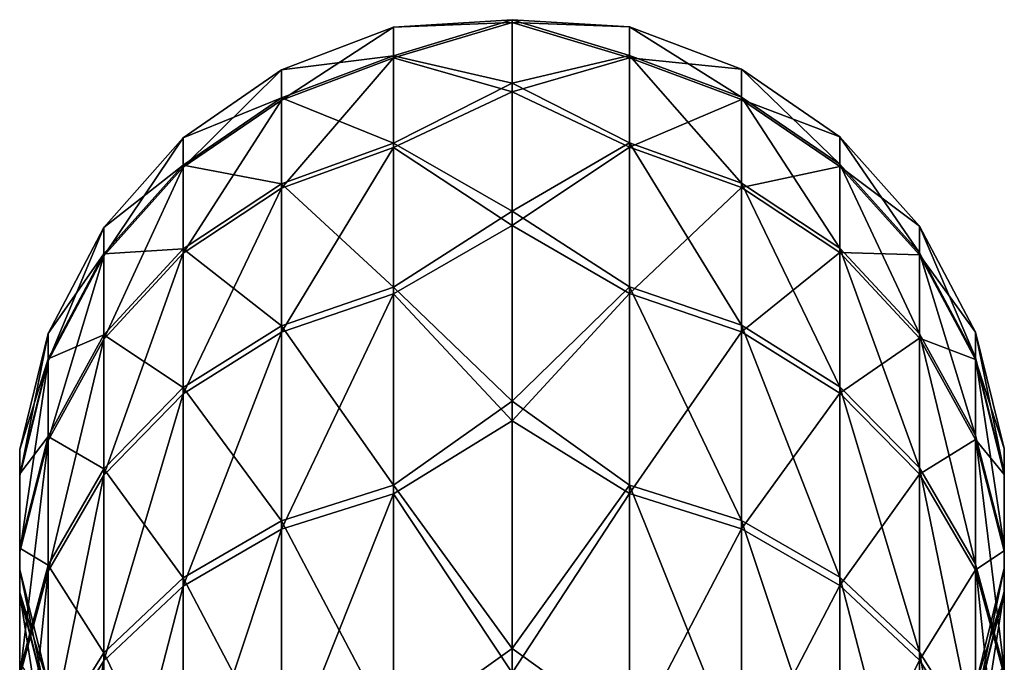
# Model space of a CAD drawing. Header units: millimetres. Extents: x -29 to 75, y -375 to 218.
# Tile 24 of 24: x -11 to 11, y 203 to 218. Entities that reach past the tile are written whole.
import ezdxf

# ---------------------------------------------------------------- set-up
doc = ezdxf.new("R2010")
doc.units = ezdxf.units.MM
doc.header["$LTSCALE"] = 33.374815
doc.layers.add('42', color=7, linetype='CONTINUOUS')
doc.layers.add('43', color=7, linetype='CONTINUOUS')

msp = doc.modelspace()

# ---------------------------------------------------------------- linework, layer by layer
at = {"layer": '42', "color": 7, "linetype": 'CONTINUOUS', "true_color": 0xa2afbf}
for points in [[(0, 217.618, 50.081), (0, 217.549, 60.146), (2.722, 217.451, 54.849), (0, 217.618, 50.081)], [(0, 216.149, 40.124), (0, 217.618, 50.081), (2.722, 216.789, 45.383), (0, 216.149, 40.124)], [(2.722, 216.789, 45.383), (0, 217.618, 50.081), (2.722, 217.451, 54.849), (2.722, 216.789, 45.383)], [(0, 217.549, 60.146), (0, 215.946, 70.082), (2.722, 216.737, 64.311), (0, 217.549, 60.146)], [(2.722, 217.451, 54.849), (0, 217.549, 60.146), (2.722, 216.737, 64.311), (2.722, 217.451, 54.849)], [(2.722, 216.789, 45.383), (2.722, 217.451, 54.849), (5.32, 215.821, 45.522), (2.722, 216.789, 45.383)], [(2.722, 217.451, 54.849), (2.722, 216.737, 64.311), (5.32, 216.473, 54.846), (2.722, 217.451, 54.849)], [(5.32, 215.821, 45.522), (2.722, 217.451, 54.849), (5.32, 216.473, 54.846), (5.32, 215.821, 45.522)], [(2.722, 214.765, 36.113), (0, 216.149, 40.124), (2.722, 216.789, 45.383), (2.722, 214.765, 36.113)], [(2.722, 216.737, 64.311), (0, 215.946, 70.082), (2.722, 214.662, 73.57), (2.722, 216.737, 64.311)], [(2.722, 214.765, 36.113), (2.722, 216.789, 45.383), (5.32, 213.828, 36.39), (2.722, 214.765, 36.113)], [(5.32, 213.828, 36.39), (2.722, 216.789, 45.383), (5.32, 215.821, 45.522), (5.32, 213.828, 36.39)], [(2.722, 216.737, 64.311), (2.722, 214.662, 73.57), (5.32, 215.77, 64.167), (2.722, 216.737, 64.311)], [(5.32, 216.473, 54.846), (2.722, 216.737, 64.311), (5.32, 215.77, 64.167), (5.32, 216.473, 54.846)], [(5.32, 215.821, 45.522), (5.32, 216.473, 54.846), (7.607, 214.266, 45.745), (5.32, 215.821, 45.522)], [(5.32, 216.473, 54.846), (5.32, 215.77, 64.167), (7.607, 214.902, 54.842), (5.32, 216.473, 54.846)], [(7.607, 214.266, 45.745), (5.32, 216.473, 54.846), (7.607, 214.902, 54.842), (7.607, 214.266, 45.745)], [(0, 213.179, 30.508), (0, 216.149, 40.124), (2.722, 214.765, 36.113), (0, 213.179, 30.508)], [(0, 215.946, 70.082), (0, 212.845, 79.657), (2.722, 214.662, 73.57), (0, 215.946, 70.082)], [(5.32, 213.828, 36.39), (5.32, 215.821, 45.522), (7.607, 212.321, 36.836), (5.32, 213.828, 36.39)], [(7.607, 212.321, 36.836), (5.32, 215.821, 45.522), (7.607, 214.266, 45.745), (7.607, 212.321, 36.836)], [(5.32, 215.77, 64.167), (2.722, 214.662, 73.57), (5.32, 213.726, 73.287), (5.32, 215.77, 64.167)], [(5.32, 215.77, 64.167), (5.32, 213.726, 73.287), (7.607, 214.216, 63.935), (5.32, 215.77, 64.167)], [(7.607, 214.902, 54.842), (5.32, 215.77, 64.167), (7.607, 214.216, 63.935), (7.607, 214.902, 54.842)], [(7.607, 214.266, 45.745), (7.607, 214.902, 54.842), (9.452, 212.214, 46.039), (7.607, 214.266, 45.745)], [(7.607, 214.902, 54.842), (7.607, 214.216, 63.935), (9.452, 212.829, 54.836), (7.607, 214.902, 54.842)], [(9.452, 212.214, 46.039), (7.607, 214.902, 54.842), (9.452, 212.829, 54.836), (9.452, 212.214, 46.039)], [(2.722, 211.422, 27.233), (0, 213.179, 30.508), (2.722, 214.765, 36.113), (2.722, 211.422, 27.233)], [(2.722, 214.662, 73.57), (0, 212.845, 79.657), (2.722, 211.269, 82.431), (2.722, 214.662, 73.57)], [(2.722, 211.422, 27.233), (2.722, 214.765, 36.113), (5.32, 210.534, 27.643), (2.722, 211.422, 27.233)], [(5.32, 210.534, 27.643), (2.722, 214.765, 36.113), (5.32, 213.828, 36.39), (5.32, 210.534, 27.643)], [(2.722, 214.662, 73.57), (2.722, 211.269, 82.431), (5.32, 213.726, 73.287), (2.722, 214.662, 73.57)], [(7.607, 214.216, 63.935), (5.32, 213.726, 73.287), (7.607, 212.222, 72.833), (7.607, 214.216, 63.935)], [(7.607, 212.321, 36.836), (7.607, 214.266, 45.745), (9.452, 210.333, 37.424), (7.607, 212.321, 36.836)], [(9.452, 210.333, 37.424), (7.607, 214.266, 45.745), (9.452, 212.214, 46.039), (9.452, 210.333, 37.424)], [(7.607, 214.216, 63.935), (7.607, 212.222, 72.833), (9.452, 212.165, 63.63), (7.607, 214.216, 63.935)], [(9.452, 212.829, 54.836), (7.607, 214.216, 63.935), (9.452, 212.165, 63.63), (9.452, 212.829, 54.836)], [(5.32, 210.534, 27.643), (5.32, 213.828, 36.39), (7.607, 209.108, 28.302), (5.32, 210.534, 27.643)], [(7.607, 209.108, 28.302), (5.32, 213.828, 36.39), (7.607, 212.321, 36.836), (7.607, 209.108, 28.302)], [(5.32, 213.726, 73.287), (2.722, 211.269, 82.431), (5.32, 210.384, 82.016), (5.32, 213.726, 73.287)], [(5.32, 213.726, 73.287), (5.32, 210.384, 82.016), (7.607, 212.222, 72.833), (5.32, 213.726, 73.287)], [(0, 208.775, 21.457), (0, 213.179, 30.508), (2.722, 211.422, 27.233), (0, 208.775, 21.457)], [(0, 212.845, 79.657), (0, 208.319, 88.647), (2.722, 211.269, 82.431), (0, 212.845, 79.657)], [(9.452, 212.214, 46.039), (9.452, 212.829, 54.836), (10.746, 209.784, 46.388), (9.452, 212.214, 46.039)], [(9.452, 212.829, 54.836), (9.452, 212.165, 63.63), (10.746, 210.374, 54.829), (9.452, 212.829, 54.836)], [(10.746, 209.784, 46.388), (9.452, 212.829, 54.836), (10.746, 210.374, 54.829), (10.746, 209.784, 46.388)], [(7.607, 212.222, 72.833), (5.32, 210.384, 82.016), (7.607, 208.962, 81.35), (7.607, 212.222, 72.833)], [(7.607, 209.108, 28.302), (7.607, 212.321, 36.836), (9.452, 207.225, 29.171), (7.607, 209.108, 28.302)], [(9.452, 207.225, 29.171), (7.607, 212.321, 36.836), (9.452, 210.333, 37.424), (9.452, 207.225, 29.171)], [(7.607, 212.222, 72.833), (7.607, 208.962, 81.35), (9.452, 210.237, 72.235), (7.607, 212.222, 72.833)], [(9.452, 212.165, 63.63), (7.607, 212.222, 72.833), (9.452, 210.237, 72.235), (9.452, 212.165, 63.63)], [(9.452, 210.333, 37.424), (9.452, 212.214, 46.039), (10.746, 207.979, 38.12), (9.452, 210.333, 37.424)], [(10.746, 207.979, 38.12), (9.452, 212.214, 46.039), (10.746, 209.784, 46.388), (10.746, 207.979, 38.12)], [(9.452, 212.165, 63.63), (9.452, 210.237, 72.235), (10.746, 209.737, 63.268), (9.452, 212.165, 63.63)], [(10.746, 210.374, 54.829), (9.452, 212.165, 63.63), (10.746, 209.737, 63.268), (10.746, 210.374, 54.829)], [(2.722, 206.829, 18.93), (0, 208.775, 21.457), (2.722, 211.422, 27.233), (2.722, 206.829, 18.93)], [(2.722, 211.269, 82.431), (0, 208.319, 88.647), (2.722, 206.631, 90.709), (2.722, 211.269, 82.431)], [(2.722, 206.829, 18.93), (2.722, 211.422, 27.233), (5.32, 206.01, 19.464), (2.722, 206.829, 18.93)], [(5.32, 206.01, 19.464), (2.722, 211.422, 27.233), (5.32, 210.534, 27.643), (5.32, 206.01, 19.464)], [(2.722, 211.269, 82.431), (2.722, 206.631, 90.709), (5.32, 210.384, 82.016), (2.722, 211.269, 82.431)], [(5.32, 210.384, 82.016), (2.722, 206.631, 90.709), (5.32, 205.815, 90.171), (5.32, 210.384, 82.016)], [(5.32, 206.01, 19.464), (5.32, 210.534, 27.643), (7.607, 204.694, 20.322), (5.32, 206.01, 19.464)], [(7.607, 204.694, 20.322), (5.32, 210.534, 27.643), (7.607, 209.108, 28.302), (7.607, 204.694, 20.322)], [(5.32, 210.384, 82.016), (5.32, 205.815, 90.171), (7.607, 208.962, 81.35), (5.32, 210.384, 82.016)], [(9.452, 207.225, 29.171), (9.452, 210.333, 37.424), (10.746, 204.997, 30.2), (9.452, 207.225, 29.171)], [(10.746, 204.997, 30.2), (9.452, 210.333, 37.424), (10.746, 207.979, 38.12), (10.746, 204.997, 30.2)], [(10.746, 209.784, 46.388), (10.746, 210.374, 54.829), (11.414, 207.117, 46.77), (10.746, 209.784, 46.388)], [(10.746, 210.374, 54.829), (10.746, 209.737, 63.268), (11.414, 207.68, 54.822), (10.746, 210.374, 54.829)], [(11.414, 207.117, 46.77), (10.746, 210.374, 54.829), (11.414, 207.68, 54.822), (11.414, 207.117, 46.77)], [(9.452, 210.237, 72.235), (7.607, 208.962, 81.35), (9.452, 207.084, 80.47), (9.452, 210.237, 72.235)], [(9.452, 210.237, 72.235), (9.452, 207.084, 80.47), (10.746, 207.886, 71.525), (9.452, 210.237, 72.235)], [(10.746, 209.737, 63.268), (9.452, 210.237, 72.235), (10.746, 207.886, 71.525), (10.746, 209.737, 63.268)], [(10.746, 207.979, 38.12), (10.746, 209.784, 46.388), (11.414, 205.396, 38.884), (10.746, 207.979, 38.12)], [(11.414, 205.396, 38.884), (10.746, 209.784, 46.388), (11.414, 207.117, 46.77), (11.414, 205.396, 38.884)], [(10.746, 209.737, 63.268), (10.746, 207.886, 71.525), (11.414, 207.073, 62.871), (10.746, 209.737, 63.268)], [(11.414, 207.68, 54.822), (10.746, 209.737, 63.268), (11.414, 207.073, 62.871), (11.414, 207.68, 54.822)], [(7.607, 208.962, 81.35), (5.32, 205.815, 90.171), (7.607, 204.504, 89.305), (7.607, 208.962, 81.35)], [(7.607, 204.694, 20.322), (7.607, 209.108, 28.302), (9.452, 202.957, 21.454), (7.607, 204.694, 20.322)], [(9.452, 202.957, 21.454), (7.607, 209.108, 28.302), (9.452, 207.225, 29.171), (9.452, 202.957, 21.454)], [(7.607, 208.962, 81.35), (7.607, 204.504, 89.305), (9.452, 207.084, 80.47), (7.607, 208.962, 81.35)], [(0, 203.042, 13.185), (0, 208.775, 21.457), (2.722, 206.829, 18.93), (0, 203.042, 13.185)], [(0, 208.319, 88.647), (0, 202.475, 96.841), (2.722, 206.631, 90.709), (0, 208.319, 88.647)], [(10.746, 207.886, 71.525), (9.452, 207.084, 80.47), (10.746, 204.861, 79.429), (10.746, 207.886, 71.525)], [(10.746, 204.997, 30.2), (10.746, 207.979, 38.12), (11.414, 202.551, 31.33), (10.746, 204.997, 30.2)], [(11.414, 202.551, 31.33), (10.746, 207.979, 38.12), (11.414, 205.396, 38.884), (11.414, 202.551, 31.33)], [(10.746, 207.886, 71.525), (10.746, 204.861, 79.429), (11.414, 205.308, 70.747), (10.746, 207.886, 71.525)], [(11.414, 207.073, 62.871), (10.746, 207.886, 71.525), (11.414, 205.308, 70.747), (11.414, 207.073, 62.871)], [(11.414, 207.117, 46.77), (11.414, 207.68, 54.822), (11.418, 204.37, 47.164), (11.414, 207.117, 46.77)], [(11.414, 207.68, 54.822), (11.414, 207.073, 62.871), (11.418, 204.905, 54.814), (11.414, 207.68, 54.822)], [(11.418, 204.37, 47.164), (11.414, 207.68, 54.822), (11.418, 204.905, 54.814), (11.418, 204.37, 47.164)], [(9.452, 202.957, 21.454), (9.452, 207.225, 29.171), (10.746, 200.901, 22.795), (9.452, 202.957, 21.454)], [(10.746, 200.901, 22.795), (9.452, 207.225, 29.171), (10.746, 204.997, 30.2), (10.746, 200.901, 22.795)], [(9.452, 207.084, 80.47), (7.607, 204.504, 89.305), (9.452, 202.773, 88.163), (9.452, 207.084, 80.47)], [(9.452, 207.084, 80.47), (9.452, 202.773, 88.163), (10.746, 204.861, 79.429), (9.452, 207.084, 80.47)], [(11.414, 205.396, 38.884), (11.414, 207.117, 46.77), (11.418, 202.734, 39.671), (11.414, 205.396, 38.884)], [(11.418, 202.734, 39.671), (11.414, 207.117, 46.77), (11.418, 204.37, 47.164), (11.418, 202.734, 39.671)], [(11.414, 207.073, 62.871), (11.414, 205.308, 70.747), (11.418, 204.328, 62.462), (11.414, 207.073, 62.871)], [(11.418, 204.905, 54.814), (11.414, 207.073, 62.871), (11.418, 204.328, 62.462), (11.418, 204.905, 54.814)], [(2.722, 201.084, 11.378), (0, 203.042, 13.185), (2.722, 206.829, 18.93), (2.722, 201.084, 11.378)], [(2.722, 201.084, 11.378), (2.722, 206.829, 18.93), (5.32, 200.351, 12.025), (2.722, 201.084, 11.378)], [(5.32, 200.351, 12.025), (2.722, 206.829, 18.93), (5.32, 206.01, 19.464), (5.32, 200.351, 12.025)], [(2.722, 206.631, 90.709), (0, 202.475, 96.841), (2.722, 200.845, 98.229), (2.722, 206.631, 90.709)], [(2.722, 206.631, 90.709), (2.722, 200.845, 98.229), (5.32, 205.815, 90.171), (2.722, 206.631, 90.709)], [(5.32, 200.351, 12.025), (5.32, 206.01, 19.464), (7.607, 199.173, 13.064), (5.32, 200.351, 12.025)], [(7.607, 199.173, 13.064), (5.32, 206.01, 19.464), (7.607, 204.694, 20.322), (7.607, 199.173, 13.064)], [(5.32, 205.815, 90.171), (2.722, 200.845, 98.229), (5.32, 200.115, 97.578), (5.32, 205.815, 90.171)], [(5.32, 205.815, 90.171), (5.32, 200.115, 97.578), (7.607, 204.504, 89.305), (5.32, 205.815, 90.171)], [(11.414, 205.308, 70.747), (10.746, 204.861, 79.429), (11.414, 202.422, 78.286), (11.414, 205.308, 70.747)], [(11.414, 202.551, 31.33), (11.414, 205.396, 38.884), (11.418, 200.032, 32.493), (11.414, 202.551, 31.33)], [(11.418, 200.032, 32.493), (11.414, 205.396, 38.884), (11.418, 202.734, 39.671), (11.418, 200.032, 32.493)], [(11.414, 205.308, 70.747), (11.414, 202.422, 78.286), (11.418, 202.651, 69.946), (11.414, 205.308, 70.747)], [(11.418, 204.328, 62.462), (11.414, 205.308, 70.747), (11.418, 202.651, 69.946), (11.418, 204.328, 62.462)], [(10.746, 204.861, 79.429), (9.452, 202.773, 88.163), (10.746, 200.724, 86.811), (10.746, 204.861, 79.429)], [(10.746, 200.901, 22.795), (10.746, 204.997, 30.2), (11.414, 198.645, 24.266), (10.746, 200.901, 22.795)], [(11.414, 198.645, 24.266), (10.746, 204.997, 30.2), (11.414, 202.551, 31.33), (11.414, 198.645, 24.266)], [(10.746, 204.861, 79.429), (10.746, 200.724, 86.811), (11.414, 202.422, 78.286), (10.746, 204.861, 79.429)], [(11.418, 204.37, 47.164), (11.418, 204.905, 54.814), (10.757, 201.702, 47.546), (11.418, 204.37, 47.164)], [(11.418, 204.905, 54.814), (11.418, 204.328, 62.462), (10.757, 202.21, 54.807), (11.418, 204.905, 54.814)], [(10.757, 201.702, 47.546), (11.418, 204.905, 54.814), (10.757, 202.21, 54.807), (10.757, 201.702, 47.546)], [(7.607, 199.173, 13.064), (7.607, 204.694, 20.322), (9.452, 197.618, 14.436), (7.607, 199.173, 13.064)], [(9.452, 197.618, 14.436), (7.607, 204.694, 20.322), (9.452, 202.957, 21.454), (9.452, 197.618, 14.436)], [(7.607, 204.504, 89.305), (5.32, 200.115, 97.578), (7.607, 198.943, 96.532), (7.607, 204.504, 89.305)], [(7.607, 204.504, 89.305), (7.607, 198.943, 96.532), (9.452, 202.773, 88.163), (7.607, 204.504, 89.305)], [(11.418, 202.734, 39.671), (11.418, 204.37, 47.164), (10.757, 200.15, 40.435), (11.418, 202.734, 39.671)], [(10.757, 200.15, 40.435), (11.418, 204.37, 47.164), (10.757, 201.702, 47.546), (10.757, 200.15, 40.435)], [(11.418, 204.328, 62.462), (11.418, 202.651, 69.946), (10.757, 201.662, 62.065), (11.418, 204.328, 62.462)], [(10.757, 202.21, 54.807), (11.418, 204.328, 62.462), (10.757, 201.662, 62.065), (10.757, 202.21, 54.807)], [(0, 196.114, 5.884), (0, 203.042, 13.185), (2.722, 201.084, 11.378), (0, 196.114, 5.884)], [(9.452, 197.618, 14.436), (9.452, 202.957, 21.454), (10.746, 195.777, 16.06), (9.452, 197.618, 14.436)], [(10.746, 195.777, 16.06), (9.452, 202.957, 21.454), (10.746, 200.901, 22.795), (10.746, 195.777, 16.06)], [(9.452, 202.773, 88.163), (7.607, 198.943, 96.532), (9.452, 197.395, 95.152), (9.452, 202.773, 88.163)], [(9.452, 202.773, 88.163), (9.452, 197.395, 95.152), (10.746, 200.724, 86.811), (9.452, 202.773, 88.163)], [(11.418, 200.032, 32.493), (11.418, 202.734, 39.671), (10.757, 197.585, 33.623), (11.418, 200.032, 32.493)], [(10.757, 197.585, 33.623), (11.418, 202.734, 39.671), (10.757, 200.15, 40.435), (10.757, 197.585, 33.623)]]:
    msp.add_3dface(points, dxfattribs=at)
at = {"layer": '43', "color": 7, "linetype": 'CONTINUOUS', "true_color": 0xa2afbf}
for points in [[(-2.752, 216.73, 64.31), (-2.752, 217.444, 54.849), (-5.347, 215.756, 64.165), (-2.752, 216.73, 64.31)], [(-2.752, 217.444, 54.849), (-2.752, 216.782, 45.384), (-5.347, 216.459, 54.846), (-2.752, 217.444, 54.849)], [(-2.752, 217.444, 54.849), (-5.347, 216.459, 54.846), (-5.347, 215.756, 64.165), (-2.752, 217.444, 54.849)], [(0, 217.549, 60.146), (0, 217.618, 50.081), (-2.752, 217.444, 54.849), (0, 217.549, 60.146)], [(0, 217.618, 50.081), (0, 216.149, 40.124), (-2.752, 216.782, 45.384), (0, 217.618, 50.081)], [(-2.752, 217.444, 54.849), (0, 217.618, 50.081), (-2.752, 216.782, 45.384), (-2.752, 217.444, 54.849)], [(0, 215.946, 70.082), (0, 217.549, 60.146), (-2.752, 216.73, 64.31), (0, 215.946, 70.082)], [(-2.752, 216.73, 64.31), (0, 217.549, 60.146), (-2.752, 217.444, 54.849), (-2.752, 216.73, 64.31)], [(-2.752, 216.782, 45.384), (-2.752, 214.758, 36.115), (-5.347, 215.807, 45.524), (-2.752, 216.782, 45.384)], [(-2.752, 216.782, 45.384), (-5.347, 215.807, 45.524), (-5.347, 216.459, 54.846), (-2.752, 216.782, 45.384)], [(-2.752, 214.655, 73.568), (-2.752, 216.73, 64.31), (-5.347, 213.712, 73.283), (-2.752, 214.655, 73.568)], [(-2.752, 216.73, 64.31), (-5.347, 215.756, 64.165), (-5.347, 213.712, 73.283), (-2.752, 216.73, 64.31)], [(-2.752, 216.782, 45.384), (0, 216.149, 40.124), (-2.752, 214.758, 36.115), (-2.752, 216.782, 45.384)], [(-2.752, 214.655, 73.568), (0, 215.946, 70.082), (-2.752, 216.73, 64.31), (-2.752, 214.655, 73.568)], [(-7.63, 214.882, 54.842), (-7.63, 214.196, 63.932), (-5.347, 216.459, 54.846), (-7.63, 214.882, 54.842)], [(-5.347, 215.807, 45.524), (-7.63, 214.882, 54.842), (-5.347, 216.459, 54.846), (-5.347, 215.807, 45.524)], [(-5.347, 216.459, 54.846), (-7.63, 214.196, 63.932), (-5.347, 215.756, 64.165), (-5.347, 216.459, 54.846)], [(0, 216.149, 40.124), (0, 213.179, 30.508), (-2.752, 214.758, 36.115), (0, 216.149, 40.124)], [(-7.63, 214.246, 45.748), (-7.63, 214.882, 54.842), (-5.347, 215.807, 45.524), (-7.63, 214.246, 45.748)], [(-5.347, 213.814, 36.394), (-7.63, 214.246, 45.748), (-5.347, 215.807, 45.524), (-5.347, 213.814, 36.394)], [(-2.752, 214.758, 36.115), (-5.347, 213.814, 36.394), (-5.347, 215.807, 45.524), (-2.752, 214.758, 36.115)], [(0, 212.845, 79.657), (0, 215.946, 70.082), (-2.752, 214.655, 73.568), (0, 212.845, 79.657)], [(-7.63, 214.196, 63.932), (-7.63, 212.202, 72.828), (-5.347, 215.756, 64.165), (-7.63, 214.196, 63.932)], [(-5.347, 215.756, 64.165), (-7.63, 212.202, 72.828), (-5.347, 213.712, 73.283), (-5.347, 215.756, 64.165)], [(-9.469, 212.804, 54.836), (-9.469, 212.14, 63.626), (-7.63, 214.882, 54.842), (-9.469, 212.804, 54.836)], [(-7.63, 214.246, 45.748), (-9.469, 212.804, 54.836), (-7.63, 214.882, 54.842), (-7.63, 214.246, 45.748)], [(-7.63, 214.882, 54.842), (-9.469, 212.14, 63.626), (-7.63, 214.196, 63.932), (-7.63, 214.882, 54.842)], [(-2.752, 214.758, 36.115), (-2.752, 211.415, 27.236), (-5.347, 213.814, 36.394), (-2.752, 214.758, 36.115)], [(-2.752, 214.758, 36.115), (0, 213.179, 30.508), (-2.752, 211.415, 27.236), (-2.752, 214.758, 36.115)], [(-2.752, 211.263, 82.428), (-2.752, 214.655, 73.568), (-5.347, 210.371, 82.01), (-2.752, 211.263, 82.428)], [(-2.752, 214.655, 73.568), (-5.347, 213.712, 73.283), (-5.347, 210.371, 82.01), (-2.752, 214.655, 73.568)], [(-2.752, 211.263, 82.428), (0, 212.845, 79.657), (-2.752, 214.655, 73.568), (-2.752, 211.263, 82.428)], [(-9.469, 212.189, 46.043), (-9.469, 212.804, 54.836), (-7.63, 214.246, 45.748), (-9.469, 212.189, 46.043)], [(-7.63, 212.302, 36.842), (-9.469, 212.189, 46.043), (-7.63, 214.246, 45.748), (-7.63, 212.302, 36.842)], [(-7.63, 212.302, 36.842), (-7.63, 214.246, 45.748), (-5.347, 213.814, 36.394), (-7.63, 212.302, 36.842)], [(-9.469, 212.14, 63.626), (-9.469, 210.213, 72.227), (-7.63, 214.196, 63.932), (-9.469, 212.14, 63.626)], [(-7.63, 214.196, 63.932), (-9.469, 210.213, 72.227), (-7.63, 212.202, 72.828), (-7.63, 214.196, 63.932)], [(-5.347, 210.521, 27.649), (-7.63, 212.302, 36.842), (-5.347, 213.814, 36.394), (-5.347, 210.521, 27.649)], [(-2.752, 211.415, 27.236), (-5.347, 210.521, 27.649), (-5.347, 213.814, 36.394), (-2.752, 211.415, 27.236)], [(-7.63, 212.202, 72.828), (-7.63, 208.943, 81.341), (-5.347, 213.712, 73.283), (-7.63, 212.202, 72.828)], [(-5.347, 213.712, 73.283), (-7.63, 208.943, 81.341), (-5.347, 210.371, 82.01), (-5.347, 213.712, 73.283)], [(0, 213.179, 30.508), (0, 208.775, 21.457), (-2.752, 211.415, 27.236), (0, 213.179, 30.508)], [(0, 208.319, 88.647), (0, 212.845, 79.657), (-2.752, 211.263, 82.428), (0, 208.319, 88.647)], [(-10.757, 210.345, 54.829), (-10.757, 209.709, 63.264), (-9.469, 212.804, 54.836), (-10.757, 210.345, 54.829)], [(-9.469, 212.189, 46.043), (-10.757, 210.345, 54.829), (-9.469, 212.804, 54.836), (-9.469, 212.189, 46.043)], [(-9.469, 212.804, 54.836), (-10.757, 209.709, 63.264), (-9.469, 212.14, 63.626), (-9.469, 212.804, 54.836)], [(-10.757, 209.755, 46.392), (-10.757, 210.345, 54.829), (-9.469, 212.189, 46.043), (-10.757, 209.755, 46.392)], [(-9.469, 210.309, 37.431), (-10.757, 209.755, 46.392), (-9.469, 212.189, 46.043), (-9.469, 210.309, 37.431)], [(-9.469, 210.309, 37.431), (-9.469, 212.189, 46.043), (-7.63, 212.302, 36.842), (-9.469, 210.309, 37.431)], [(-7.63, 209.089, 28.31), (-9.469, 210.309, 37.431), (-7.63, 212.302, 36.842), (-7.63, 209.089, 28.31)], [(-9.469, 210.213, 72.227), (-9.469, 207.061, 80.459), (-7.63, 212.202, 72.828), (-9.469, 210.213, 72.227)], [(-7.63, 212.202, 72.828), (-9.469, 207.061, 80.459), (-7.63, 208.943, 81.341), (-7.63, 212.202, 72.828)], [(-7.63, 209.089, 28.31), (-7.63, 212.302, 36.842), (-5.347, 210.521, 27.649), (-7.63, 209.089, 28.31)], [(-10.757, 209.709, 63.264), (-10.757, 207.859, 71.517), (-9.469, 212.14, 63.626), (-10.757, 209.709, 63.264)], [(-9.469, 212.14, 63.626), (-10.757, 207.859, 71.517), (-9.469, 210.213, 72.227), (-9.469, 212.14, 63.626)], [(-2.752, 211.415, 27.236), (-2.752, 206.823, 18.934), (-5.347, 210.521, 27.649), (-2.752, 211.415, 27.236)], [(-2.752, 206.625, 90.705), (-2.752, 211.263, 82.428), (-5.347, 205.804, 90.163), (-2.752, 206.625, 90.705)], [(-2.752, 211.263, 82.428), (-5.347, 210.371, 82.01), (-5.347, 205.804, 90.163), (-2.752, 211.263, 82.428)], [(-2.752, 211.415, 27.236), (0, 208.775, 21.457), (-2.752, 206.823, 18.934), (-2.752, 211.415, 27.236)], [(-2.752, 206.625, 90.705), (0, 208.319, 88.647), (-2.752, 211.263, 82.428), (-2.752, 206.625, 90.705)], [(-11.418, 207.65, 54.822), (-11.418, 207.043, 62.866), (-10.757, 210.345, 54.829), (-11.418, 207.65, 54.822)], [(-10.757, 209.755, 46.392), (-11.418, 207.65, 54.822), (-10.757, 210.345, 54.829), (-10.757, 209.755, 46.392)], [(-10.757, 210.345, 54.829), (-11.418, 207.043, 62.866), (-10.757, 209.709, 63.264), (-10.757, 210.345, 54.829)], [(-5.347, 205.998, 19.471), (-7.63, 209.089, 28.31), (-5.347, 210.521, 27.649), (-5.347, 205.998, 19.471)], [(-7.63, 208.943, 81.341), (-7.63, 204.487, 89.294), (-5.347, 210.371, 82.01), (-7.63, 208.943, 81.341)], [(-5.347, 210.371, 82.01), (-7.63, 204.487, 89.294), (-5.347, 205.804, 90.163), (-5.347, 210.371, 82.01)], [(-2.752, 206.823, 18.934), (-5.347, 205.998, 19.471), (-5.347, 210.521, 27.649), (-2.752, 206.823, 18.934)], [(-10.757, 207.951, 38.128), (-10.757, 209.755, 46.392), (-9.469, 210.309, 37.431), (-10.757, 207.951, 38.128)], [(-9.469, 207.203, 29.182), (-10.757, 207.951, 38.128), (-9.469, 210.309, 37.431), (-9.469, 207.203, 29.182)], [(-10.757, 207.859, 71.517), (-10.757, 204.835, 79.416), (-9.469, 210.213, 72.227), (-10.757, 207.859, 71.517)], [(-9.469, 210.213, 72.227), (-10.757, 204.835, 79.416), (-9.469, 207.061, 80.459), (-9.469, 210.213, 72.227)], [(-9.469, 207.203, 29.182), (-9.469, 210.309, 37.431), (-7.63, 209.089, 28.31), (-9.469, 207.203, 29.182)], [(-11.418, 207.087, 46.774), (-11.418, 207.65, 54.822), (-10.757, 209.755, 46.392), (-11.418, 207.087, 46.774)], [(-10.757, 207.951, 38.128), (-11.418, 207.087, 46.774), (-10.757, 209.755, 46.392), (-10.757, 207.951, 38.128)], [(-11.418, 207.043, 62.866), (-11.418, 205.279, 70.739), (-10.757, 209.709, 63.264), (-11.418, 207.043, 62.866)], [(-10.757, 209.709, 63.264), (-11.418, 205.279, 70.739), (-10.757, 207.859, 71.517), (-10.757, 209.709, 63.264)], [(-7.63, 204.677, 20.333), (-9.469, 207.203, 29.182), (-7.63, 209.089, 28.31), (-7.63, 204.677, 20.333)], [(-7.63, 204.677, 20.333), (-7.63, 209.089, 28.31), (-5.347, 205.998, 19.471), (-7.63, 204.677, 20.333)], [(-9.469, 207.061, 80.459), (-9.469, 202.752, 88.149), (-7.63, 208.943, 81.341), (-9.469, 207.061, 80.459)], [(-7.63, 208.943, 81.341), (-9.469, 202.752, 88.149), (-7.63, 204.487, 89.294), (-7.63, 208.943, 81.341)], [(0, 208.775, 21.457), (0, 203.042, 13.185), (-2.752, 206.823, 18.934), (0, 208.775, 21.457)], [(0, 202.475, 96.841), (0, 208.319, 88.647), (-2.752, 206.625, 90.705), (0, 202.475, 96.841)], [(-11.418, 205.367, 38.892), (-11.418, 207.087, 46.774), (-10.757, 207.951, 38.128), (-11.418, 205.367, 38.892)], [(-10.757, 204.971, 30.212), (-11.418, 205.367, 38.892), (-10.757, 207.951, 38.128), (-10.757, 204.971, 30.212)], [(-11.418, 205.279, 70.739), (-11.418, 202.395, 78.273), (-10.757, 207.859, 71.517), (-11.418, 205.279, 70.739)], [(-10.757, 207.859, 71.517), (-11.418, 202.395, 78.273), (-10.757, 204.835, 79.416), (-10.757, 207.859, 71.517)], [(-10.757, 204.971, 30.212), (-10.757, 207.951, 38.128), (-9.469, 207.203, 29.182), (-10.757, 204.971, 30.212)], [(-11.414, 204.875, 54.814), (-11.414, 204.298, 62.458), (-11.418, 207.65, 54.822), (-11.414, 204.875, 54.814)], [(-11.418, 207.65, 54.822), (-11.414, 204.298, 62.458), (-11.418, 207.043, 62.866), (-11.418, 207.65, 54.822)], [(-11.418, 207.087, 46.774), (-11.414, 204.875, 54.814), (-11.418, 207.65, 54.822), (-11.418, 207.087, 46.774)], [(-9.469, 202.936, 21.468), (-10.757, 204.971, 30.212), (-9.469, 207.203, 29.182), (-9.469, 202.936, 21.468)], [(-9.469, 202.936, 21.468), (-9.469, 207.203, 29.182), (-7.63, 204.677, 20.333), (-9.469, 202.936, 21.468)], [(-11.414, 204.34, 47.168), (-11.414, 204.875, 54.814), (-11.418, 207.087, 46.774), (-11.414, 204.34, 47.168)], [(-11.418, 205.367, 38.892), (-11.414, 204.34, 47.168), (-11.418, 207.087, 46.774), (-11.418, 205.367, 38.892)], [(-11.414, 204.298, 62.458), (-11.414, 202.622, 69.937), (-11.418, 207.043, 62.866), (-11.414, 204.298, 62.458)], [(-11.418, 207.043, 62.866), (-11.414, 202.622, 69.937), (-11.418, 205.279, 70.739), (-11.418, 207.043, 62.866)], [(-10.757, 204.835, 79.416), (-10.757, 200.701, 86.795), (-9.469, 207.061, 80.459), (-10.757, 204.835, 79.416)], [(-9.469, 207.061, 80.459), (-10.757, 200.701, 86.795), (-9.469, 202.752, 88.149), (-9.469, 207.061, 80.459)], [(-2.752, 206.823, 18.934), (-2.752, 201.078, 11.383), (-5.347, 205.998, 19.471), (-2.752, 206.823, 18.934)], [(-2.752, 206.823, 18.934), (0, 203.042, 13.185), (-2.752, 201.078, 11.383), (-2.752, 206.823, 18.934)], [(-2.752, 200.839, 98.224), (-2.752, 206.625, 90.705), (-5.347, 200.105, 97.569), (-2.752, 200.839, 98.224)], [(-2.752, 206.625, 90.705), (-5.347, 205.804, 90.163), (-5.347, 200.105, 97.569), (-2.752, 206.625, 90.705)], [(-2.752, 200.839, 98.224), (0, 202.475, 96.841), (-2.752, 206.625, 90.705), (-2.752, 200.839, 98.224)], [(-5.347, 200.34, 12.034), (-7.63, 204.677, 20.333), (-5.347, 205.998, 19.471), (-5.347, 200.34, 12.034)], [(-2.752, 201.078, 11.383), (-5.347, 200.34, 12.034), (-5.347, 205.998, 19.471), (-2.752, 201.078, 11.383)], [(-7.63, 204.487, 89.294), (-7.63, 198.928, 96.519), (-5.347, 205.804, 90.163), (-7.63, 204.487, 89.294)], [(-5.347, 205.804, 90.163), (-7.63, 198.928, 96.519), (-5.347, 200.105, 97.569), (-5.347, 205.804, 90.163)], [(-11.414, 202.705, 39.679), (-11.414, 204.34, 47.168), (-11.418, 205.367, 38.892), (-11.414, 202.705, 39.679)], [(-11.418, 202.524, 31.342), (-11.414, 202.705, 39.679), (-11.418, 205.367, 38.892), (-11.418, 202.524, 31.342)], [(-11.418, 202.524, 31.342), (-11.418, 205.367, 38.892), (-10.757, 204.971, 30.212), (-11.418, 202.524, 31.342)], [(-11.414, 202.622, 69.937), (-11.414, 199.882, 77.095), (-11.418, 205.279, 70.739), (-11.414, 202.622, 69.937)], [(-11.418, 205.279, 70.739), (-11.414, 199.882, 77.095), (-11.418, 202.395, 78.273), (-11.418, 205.279, 70.739)], [(-10.757, 200.877, 22.811), (-11.418, 202.524, 31.342), (-10.757, 204.971, 30.212), (-10.757, 200.877, 22.811)], [(-11.414, 204.298, 62.458), (-11.414, 204.875, 54.814), (-10.746, 201.634, 62.061), (-11.414, 204.298, 62.458)], [(-11.414, 204.875, 54.814), (-11.414, 204.34, 47.168), (-10.746, 202.182, 54.807), (-11.414, 204.875, 54.814)], [(-11.414, 204.875, 54.814), (-10.746, 202.182, 54.807), (-10.746, 201.634, 62.061), (-11.414, 204.875, 54.814)], [(-10.757, 200.877, 22.811), (-10.757, 204.971, 30.212), (-9.469, 202.936, 21.468), (-10.757, 200.877, 22.811)], [(-11.418, 202.395, 78.273), (-11.418, 198.451, 85.311), (-10.757, 204.835, 79.416), (-11.418, 202.395, 78.273)], [(-10.757, 204.835, 79.416), (-11.418, 198.451, 85.311), (-10.757, 200.701, 86.795), (-10.757, 204.835, 79.416)], [(-7.63, 199.158, 13.078), (-9.469, 202.936, 21.468), (-7.63, 204.677, 20.333), (-7.63, 199.158, 13.078)], [(-7.63, 199.158, 13.078), (-7.63, 204.677, 20.333), (-5.347, 200.34, 12.034), (-7.63, 199.158, 13.078)], [(-9.469, 202.752, 88.149), (-9.469, 197.377, 95.135), (-7.63, 204.487, 89.294), (-9.469, 202.752, 88.149)], [(-7.63, 204.487, 89.294), (-9.469, 197.377, 95.135), (-7.63, 198.928, 96.519), (-7.63, 204.487, 89.294)], [(-11.414, 204.34, 47.168), (-11.414, 202.705, 39.679), (-10.746, 201.674, 47.55), (-11.414, 204.34, 47.168)], [(-11.414, 204.34, 47.168), (-10.746, 201.674, 47.55), (-10.746, 202.182, 54.807), (-11.414, 204.34, 47.168)], [(-11.414, 202.622, 69.937), (-11.414, 204.298, 62.458), (-10.746, 200.043, 69.159), (-11.414, 202.622, 69.937)], [(-11.414, 204.298, 62.458), (-10.746, 201.634, 62.061), (-10.746, 200.043, 69.159), (-11.414, 204.298, 62.458)], [(0, 203.042, 13.185), (0, 196.114, 5.884), (-2.752, 201.078, 11.383), (0, 203.042, 13.185)], [(-9.469, 197.599, 14.453), (-10.757, 200.877, 22.811), (-9.469, 202.936, 21.468), (-9.469, 197.599, 14.453)], [(-9.469, 197.599, 14.453), (-9.469, 202.936, 21.468), (-7.63, 199.158, 13.078), (-9.469, 197.599, 14.453)], [(-10.757, 200.701, 86.795), (-10.757, 195.542, 93.499), (-9.469, 202.752, 88.149), (-10.757, 200.701, 86.795)], [(-9.469, 202.752, 88.149), (-10.757, 195.542, 93.499), (-9.469, 197.377, 95.135), (-9.469, 202.752, 88.149)]]:
    msp.add_3dface(points, dxfattribs=at)

doc.saveas('drawing.dxf')
